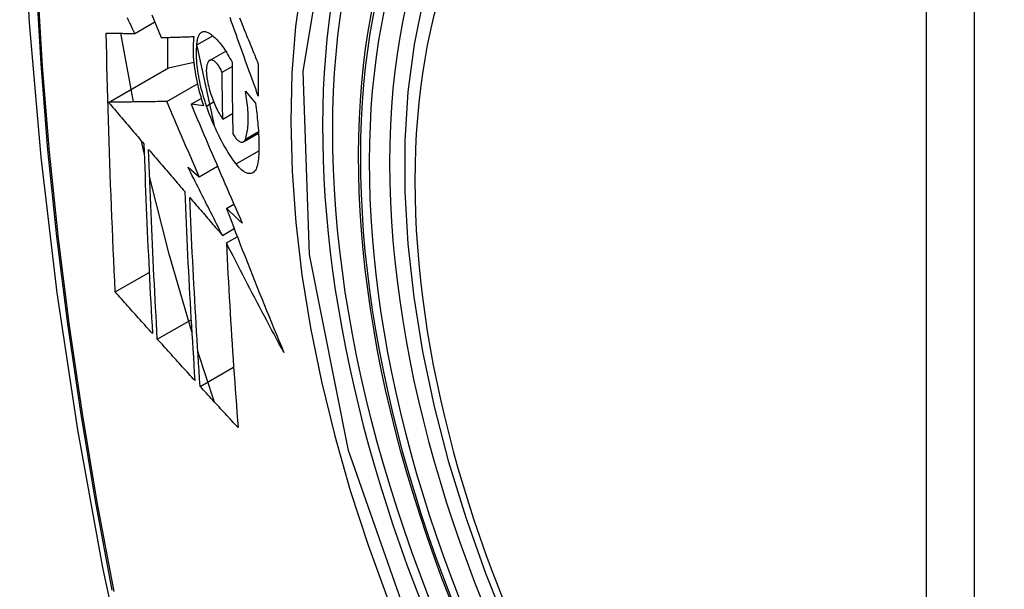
# Model space of a CAD drawing. Header units: inches. Extents: x 532.5 to 626.4, y 205.4 to 289.5.
# Tile 28 of 92: x 534.949 to 535.29, y 286.211 to 286.407. Entities that reach past the tile are written whole.
import ezdxf

# ---------------------------------------------------------------- set-up
doc = ezdxf.new("R2010")
doc.units = ezdxf.units.IN
doc.header["$MEASUREMENT"] = 0
doc.layers.add('Visible Edges(ANSI)', color=7, linetype='Continuous', lineweight=25)
doc.layers.add('Visible Tangent Edges(ANSI)', color=7, linetype='Continuous', lineweight=25)

msp = doc.modelspace()

# ---------------------------------------------------------------- linework, layer by layer
at = {"layer": 'Visible Edges(ANSI)'}
for p, q in [((534.98893, 286.40265), (534.99586, 286.40664)), ((534.98847, 286.37896), (534.98416, 286.40268)), ((535.01042, 286.39869), (535.0159, 286.40184)), ((535.00026, 286.40126), (535.00026, 286.39057)), ((535.01039, 286.39839), (535.01636, 286.37085)), ((535.01483, 286.39334), (535.02037, 286.39653)), ((535.00062, 286.39078), (535.00934, 286.39269)), ((534.97988, 286.37883), (535.00062, 286.39078)), ((535.01915, 286.38927), (535.02256, 286.39123)), ((535, 286.37912), (535.01059, 286.38522)), ((535.02718, 286.3827), (535.03063, 286.37858)), ((535.0084, 286.3782), (535.01191, 286.38022)), ((535.01275, 286.37759), (535.0084, 286.3782)), ((535.01937, 286.37304), (535.02273, 286.37497)), ((535.02648, 286.3652), (535.03172, 286.36821)), ((534.99221, 286.36129), (534.99129, 286.36546)), ((535.00738, 286.35644), (535.01124, 286.35317)), ((535.01124, 286.35317), (535.01752, 286.35679)), ((535.02063, 286.34222), (535.02321, 286.3437)), ((535.01925, 286.33291), (535.02331, 286.33525)), ((535.0206, 286.33027), (535.02439, 286.33245)), ((534.98221, 286.31335), (534.99393, 286.3201)), ((534.99674, 286.29708), (535.0084, 286.30379)), ((535.01652, 286.27533), (535.01075, 286.29285)), ((535.01154, 286.28076), (535.02312, 286.28743))]:
    msp.add_line(p, q, dxfattribs=at)
at = {"layer": 'Visible Edges(ANSI)', "flags": 128}
for points in [[(535.00318, 286.83), (534.99034, 286.79189), (534.97929, 286.75265), (534.96999, 286.71237), (534.96244, 286.6711), (534.9566, 286.62891), (534.95245, 286.58586), (534.94998, 286.54202), (534.94916, 286.49744), (534.94997, 286.4522), (534.9524, 286.40635), (534.95642, 286.35995), (534.96202, 286.31307), (534.96916, 286.26578), (534.97784, 286.21815), (534.98803, 286.17024), (534.99971, 286.12211)], [(535.11806, 286.1969), (535.11032, 286.21609), (535.10347, 286.23535), (535.09753, 286.25462), (535.09254, 286.27379), (535.08851, 286.29279), (535.08547, 286.31155), (535.08344, 286.32997), (535.08243, 286.34797), (535.08245, 286.36549), (535.08351, 286.38244), (535.08561, 286.39876), (535.08876, 286.41437), (535.09297, 286.4292), (535.09823, 286.44319), (535.10453, 286.45625), (535.11186, 286.46831), (535.1202, 286.47931), (535.12953, 286.48915), (535.13978, 286.49776), (535.15089, 286.50507)], [(534.99488, 286.40908), (534.99567, 286.40711), (534.99647, 286.40513), (534.99727, 286.40316), (534.99807, 286.4012)], [(534.98893, 286.40265), (534.98851, 286.40354), (534.98809, 286.40443), (534.98766, 286.40532), (534.98724, 286.40621), (534.98681, 286.4071), (534.98639, 286.40799)], [(535.03164, 286.38101), (535.03119, 286.38224), (535.03074, 286.38347), (535.03029, 286.38471), (535.02984, 286.38594), (535.0294, 286.38718), (535.02895, 286.38842), (535.0285, 286.38965), (535.02805, 286.39089), (535.02761, 286.39213), (535.02716, 286.39336), (535.02672, 286.3946), (535.02627, 286.39584), (535.02583, 286.39707), (535.02538, 286.39831), (535.02494, 286.39954), (535.0245, 286.40077), (535.02406, 286.402), (535.02362, 286.40323), (535.02318, 286.40446), (535.02274, 286.40569), (535.0223, 286.40691), (535.02187, 286.40814)], [(535.02517, 286.40797), (535.02547, 286.40721), (535.02578, 286.40646), (535.02609, 286.4057), (535.02639, 286.40495), (535.0267, 286.40419), (535.02701, 286.40343), (535.02732, 286.40268), (535.02762, 286.40192), (535.02793, 286.40116), (535.02824, 286.4004), (535.02855, 286.39964), (535.02886, 286.39888), (535.02917, 286.39812), (535.02948, 286.39736), (535.02979, 286.3966), (535.0301, 286.39585), (535.03041, 286.39509), (535.03072, 286.39433), (535.03103, 286.39357), (535.03134, 286.39281), (535.03165, 286.39205)], [(534.98221, 286.31335), (534.98203, 286.31704), (534.98186, 286.32073), (534.98168, 286.32442), (534.98152, 286.32811), (534.98135, 286.33181), (534.98119, 286.33551), (534.98103, 286.33921), (534.98088, 286.34292), (534.98073, 286.34663), (534.98059, 286.35034), (534.98045, 286.35406), (534.98032, 286.35778), (534.98019, 286.3615), (534.98006, 286.36523), (534.97994, 286.36897), (534.97983, 286.3727), (534.97972, 286.37645), (534.97961, 286.38019), (534.97951, 286.38394), (534.97942, 286.38769), (534.97933, 286.39144), (534.97924, 286.39519), (534.97917, 286.39895), (534.97909, 286.40271)], [(534.97909, 286.40271), (534.97948, 286.40271), (534.97987, 286.40271), (534.98027, 286.4027), (534.98066, 286.4027), (534.98106, 286.4027), (534.98146, 286.4027), (534.98187, 286.40269), (534.98228, 286.40269), (534.98268, 286.40269), (534.9831, 286.40269), (534.98351, 286.40268), (534.98392, 286.40268), (534.98434, 286.40268), (534.98475, 286.40268), (534.98517, 286.40267), (534.98559, 286.40267), (534.986, 286.40267), (534.98642, 286.40267), (534.98684, 286.40267), (534.98726, 286.40266), (534.98768, 286.40266), (534.9881, 286.40266), (534.98852, 286.40266), (534.98893, 286.40265)], [(535.01042, 286.39869), (535.01045, 286.39912), (535.01048, 286.39954), (535.01053, 286.39993), (535.01059, 286.40031), (535.01067, 286.40067), (535.01075, 286.401), (535.01084, 286.40132), (535.01095, 286.40161), (535.01107, 286.40189), (535.01119, 286.40213), (535.01133, 286.40236), (535.01148, 286.40256), (535.01163, 286.40274), (535.01179, 286.4029), (535.01197, 286.40303), (535.01215, 286.40313), (535.01233, 286.40322), (535.01253, 286.40327), (535.01273, 286.40331), (535.01294, 286.40332), (535.01315, 286.40331), (535.01337, 286.40327), (535.0136, 286.40321), (535.01382, 286.40313)], [(535.01382, 286.40313), (535.01417, 286.40297), (535.01452, 286.40279), (535.01488, 286.40258), (535.01524, 286.40234), (535.0156, 286.40208), (535.01596, 286.40179), (535.01633, 286.40148), (535.0167, 286.40114), (535.01707, 286.40078), (535.01744, 286.40039), (535.01782, 286.39998), (535.01819, 286.39954), (535.01856, 286.39908), (535.01894, 286.3986), (535.01931, 286.3981), (535.01968, 286.39757), (535.02005, 286.39703), (535.02042, 286.39646), (535.02078, 286.39588), (535.02114, 286.39528), (535.0215, 286.39466), (535.02186, 286.39402), (535.02221, 286.39336), (535.02256, 286.39268)], [(534.99807, 286.4012), (534.99853, 286.40121), (534.99899, 286.40123), (534.99946, 286.40124), (534.99992, 286.40125), (535.00039, 286.40127), (535.00086, 286.40128), (535.00133, 286.4013), (535.0018, 286.40131), (535.00227, 286.40133), (535.00274, 286.40134), (535.00321, 286.40136), (535.00368, 286.40137), (535.00416, 286.40139), (535.00463, 286.4014), (535.0051, 286.40142), (535.00558, 286.40143), (535.00605, 286.40145), (535.00653, 286.40146), (535.007, 286.40148), (535.00748, 286.40149), (535.00795, 286.40151), (535.00843, 286.40152), (535.0089, 286.40154), (535.00937, 286.40155)], [(535.00937, 286.40155), (535.00927, 286.40078), (535.0092, 286.39998), (535.00914, 286.39915), (535.00911, 286.39828), (535.00909, 286.39739), (535.0091, 286.39647), (535.00913, 286.39552), (535.00918, 286.39456), (535.00926, 286.39357), (535.00936, 286.39256), (535.00947, 286.39154), (535.00961, 286.3905), (535.00977, 286.38945), (535.00995, 286.38839), (535.01015, 286.38732), (535.01037, 286.38624), (535.0106, 286.38515), (535.01086, 286.38407), (535.01113, 286.38298), (535.01142, 286.3819), (535.01173, 286.38081), (535.01206, 286.37973), (535.01239, 286.37866), (535.01275, 286.37759)], [(535.01374, 286.37757), (535.01342, 286.3785), (535.01312, 286.37943), (535.01284, 286.38037), (535.01256, 286.38131), (535.0123, 286.38225), (535.01205, 286.38319), (535.01182, 286.38414), (535.0116, 286.38508), (535.0114, 286.38602), (535.01121, 286.38696), (535.01104, 286.38788), (535.01089, 286.3888), (535.01075, 286.38971), (535.01063, 286.39061), (535.01053, 286.3915), (535.01045, 286.39238), (535.01038, 286.39324), (535.01033, 286.39408), (535.0103, 286.3949), (535.01029, 286.39571), (535.01029, 286.39649), (535.01032, 286.39725), (535.01036, 286.39798), (535.01042, 286.39869)], [(535.01457, 286.39313), (535.01446, 286.39302), (535.01436, 286.39288), (535.01427, 286.39274), (535.01418, 286.39258), (535.0141, 286.3924), (535.01403, 286.39221), (535.01396, 286.39201), (535.0139, 286.39179), (535.01385, 286.39156), (535.0138, 286.39131), (535.01376, 286.39106), (535.01373, 286.39079), (535.01371, 286.39051), (535.01369, 286.39022), (535.01368, 286.38992), (535.01368, 286.38961), (535.01369, 286.38929), (535.01371, 286.38896), (535.01373, 286.38862), (535.01376, 286.38828), (535.0138, 286.38793), (535.01384, 286.38757), (535.01389, 286.38721), (535.01395, 286.38685)], [(535.01915, 286.38927), (535.01896, 286.38966), (535.01876, 286.39005), (535.01856, 286.39041), (535.01836, 286.39076), (535.01815, 286.3911), (535.01795, 286.39141), (535.01774, 286.39171), (535.01753, 286.39198), (535.01732, 286.39224), (535.01711, 286.39247), (535.0169, 286.39268), (535.01669, 286.39286), (535.01649, 286.39303), (535.01629, 286.39317), (535.01609, 286.39328), (535.01589, 286.39337), (535.0157, 286.39343), (535.01552, 286.39347), (535.01534, 286.39348), (535.01517, 286.39346), (535.01501, 286.39342), (535.01485, 286.39335), (535.0147, 286.39326), (535.01457, 286.39313)], [(535.02256, 286.39268), (535.02256, 286.39164), (535.02257, 286.39061), (535.02257, 286.38957), (535.02258, 286.38853), (535.02258, 286.3875), (535.02259, 286.38646), (535.0226, 286.38543), (535.02261, 286.3844), (535.02262, 286.38336), (535.02263, 286.38233), (535.02264, 286.3813), (535.02265, 286.38027), (535.02266, 286.37923), (535.02268, 286.3782), (535.02269, 286.37717), (535.02271, 286.37614), (535.02272, 286.37511), (535.02274, 286.37408), (535.02276, 286.37305), (535.02278, 286.37202), (535.02279, 286.371), (535.02281, 286.36997), (535.02284, 286.36894), (535.02286, 286.36792)], [(535.03165, 286.39205), (535.03164, 286.39159), (535.03164, 286.39113), (535.03164, 286.39067), (535.03164, 286.39021), (535.03164, 286.38975), (535.03164, 286.38928), (535.03163, 286.38882), (535.03163, 286.38836), (535.03163, 286.3879), (535.03163, 286.38744), (535.03163, 286.38698), (535.03163, 286.38652), (535.03163, 286.38606), (535.03163, 286.3856), (535.03163, 286.38514), (535.03163, 286.38468), (535.03163, 286.38422), (535.03163, 286.38376), (535.03163, 286.38331), (535.03163, 286.38285), (535.03163, 286.38239), (535.03164, 286.38193), (535.03164, 286.38147), (535.03164, 286.38101)], [(535.01937, 286.37304), (535.01936, 286.37372), (535.01935, 286.37439), (535.01934, 286.37507), (535.01932, 286.37574), (535.01931, 286.37642), (535.0193, 286.37709), (535.01929, 286.37777), (535.01928, 286.37844), (535.01927, 286.37912), (535.01926, 286.37979), (535.01925, 286.38047), (535.01924, 286.38114), (535.01923, 286.38182), (535.01922, 286.38249), (535.01921, 286.38317), (535.01921, 286.38385), (535.0192, 286.38452), (535.01919, 286.3852), (535.01918, 286.38588), (535.01918, 286.38655), (535.01917, 286.38723), (535.01916, 286.38791), (535.01916, 286.38859), (535.01915, 286.38927)], [(535.01395, 286.38685), (535.01407, 286.38622), (535.0142, 286.38558), (535.01434, 286.38494), (535.01449, 286.38429), (535.01466, 286.38365), (535.01483, 286.383), (535.01502, 286.38236), (535.01522, 286.38172), (535.01543, 286.38109), (535.01565, 286.38046), (535.01588, 286.37985), (535.01611, 286.37924), (535.01635, 286.37864), (535.0166, 286.37805), (535.01686, 286.37748), (535.01712, 286.37692), (535.01739, 286.37637), (535.01767, 286.37584), (535.01794, 286.37533), (535.01822, 286.37483), (535.01851, 286.37436), (535.01879, 286.3739), (535.01908, 286.37346), (535.01937, 286.37304)], [(535.02717, 286.36614), (535.02733, 286.36659), (535.02747, 286.36707), (535.0276, 286.36757), (535.02771, 286.3681), (535.02782, 286.36865), (535.02791, 286.36923), (535.02798, 286.36982), (535.02805, 286.37045), (535.0281, 286.37109), (535.02813, 286.37175), (535.02815, 286.37244), (535.02816, 286.37314), (535.02815, 286.37386), (535.02813, 286.3746), (535.0281, 286.37536), (535.02805, 286.37613), (535.02799, 286.37691), (535.02791, 286.37771), (535.02782, 286.37852), (535.02772, 286.37934), (535.0276, 286.38017), (535.02747, 286.38101), (535.02733, 286.38185), (535.02718, 286.3827)], [(535, 286.37912), (534.99921, 286.37911), (534.99843, 286.3791), (534.99764, 286.37909), (534.99685, 286.37908), (534.99605, 286.37907), (534.99525, 286.37905), (534.99444, 286.37904), (534.99362, 286.37903), (534.99281, 286.37902), (534.99198, 286.37901), (534.99116, 286.379), (534.99032, 286.37898), (534.98948, 286.37897), (534.98864, 286.37896), (534.98779, 286.37895), (534.98693, 286.37894), (534.98607, 286.37892), (534.98521, 286.37891), (534.98433, 286.3789), (534.98346, 286.37889), (534.98257, 286.37887), (534.98168, 286.37886), (534.98078, 286.37885), (534.97988, 286.37883)], [(534.97988, 286.37883), (534.98039, 286.37824), (534.98089, 286.37764), (534.9814, 286.37705), (534.98191, 286.37645), (534.98242, 286.37585), (534.98293, 286.37525), (534.98344, 286.37466), (534.98394, 286.37406), (534.98445, 286.37346), (534.98496, 286.37286), (534.98547, 286.37227), (534.98598, 286.37167), (534.98649, 286.37107), (534.987, 286.37047), (534.98751, 286.36988), (534.98802, 286.36928), (534.98853, 286.36868), (534.98904, 286.36808), (534.98955, 286.36749), (534.99006, 286.36689), (534.99057, 286.36629), (534.99108, 286.3657), (534.99159, 286.3651), (534.9921, 286.3645)], [(535.01124, 286.35317), (535.01077, 286.35425), (535.01029, 286.35533), (535.00982, 286.35641), (535.00935, 286.35749), (535.00887, 286.35858), (535.0084, 286.35966), (535.00793, 286.36074), (535.00746, 286.36182), (535.00699, 286.3629), (535.00652, 286.36399), (535.00605, 286.36507), (535.00558, 286.36615), (535.00511, 286.36723), (535.00464, 286.36831), (535.00418, 286.3694), (535.00371, 286.37048), (535.00324, 286.37156), (535.00278, 286.37264), (535.00231, 286.37372), (535.00185, 286.3748), (535.00138, 286.37588), (535.00092, 286.37696), (535.00046, 286.37804), (535, 286.37912)], [(535.0084, 286.3782), (535.00912, 286.3765), (535.00984, 286.3748), (535.01056, 286.37309), (535.01128, 286.37138), (535.01201, 286.36968), (535.01274, 286.36797), (535.01346, 286.36625), (535.0142, 286.36454), (535.01493, 286.36283), (535.01567, 286.36111), (535.0164, 286.35939), (535.01714, 286.35768), (535.01788, 286.35596), (535.01862, 286.35424), (535.01937, 286.35252), (535.02011, 286.35081), (535.02086, 286.34909), (535.0216, 286.34737), (535.02235, 286.34566), (535.0231, 286.34394), (535.02385, 286.34223), (535.0246, 286.34052), (535.02536, 286.33881), (535.02611, 286.3371)], [(535.03063, 286.37858), (535.03076, 286.37769), (535.03088, 286.37681), (535.031, 286.37593), (535.03111, 286.37506), (535.03121, 286.3742), (535.0313, 286.37334), (535.03139, 286.37249), (535.03147, 286.37164), (535.03154, 286.37081), (535.03161, 286.36998), (535.03166, 286.36916), (535.03171, 286.36835), (535.03175, 286.36754), (535.03179, 286.36675), (535.03181, 286.36596), (535.03183, 286.36519), (535.03184, 286.36442), (535.03185, 286.36367), (535.03184, 286.36293), (535.03183, 286.36219), (535.03181, 286.36147), (535.03178, 286.36076), (535.03174, 286.36007), (535.0317, 286.35938)], [(535.02401, 286.35755), (535.02354, 286.35817), (535.02307, 286.3588), (535.02261, 286.35946), (535.02214, 286.36015), (535.02168, 286.36085), (535.02121, 286.36157), (535.02075, 286.36232), (535.0203, 286.36308), (535.01985, 286.36387), (535.0194, 286.36468), (535.01895, 286.3655), (535.01851, 286.36634), (535.01807, 286.3672), (535.01764, 286.36808), (535.01722, 286.36897), (535.0168, 286.36988), (535.01639, 286.3708), (535.01598, 286.37173), (535.01559, 286.37268), (535.0152, 286.37364), (535.01482, 286.3746), (535.01445, 286.37558), (535.01409, 286.37657), (535.01374, 286.37757)], [(535.02286, 286.36792), (535.02307, 286.36757), (535.02328, 286.36725), (535.0235, 286.36694), (535.02371, 286.36665), (535.02393, 286.36639), (535.02414, 286.36615), (535.02436, 286.36593), (535.02457, 286.36573), (535.02478, 286.36556), (535.02498, 286.36541), (535.02519, 286.36529), (535.02538, 286.36519), (535.02558, 286.36512), (535.02576, 286.36508), (535.02594, 286.36506), (535.02611, 286.36507), (535.02628, 286.36511), (535.02644, 286.36517), (535.02658, 286.36527), (535.02672, 286.36539), (535.02685, 286.36554), (535.02697, 286.36571), (535.02708, 286.36591), (535.02717, 286.36614)], [(534.9921, 286.3645), (534.99219, 286.36174), (534.99228, 286.35899), (534.99238, 286.35623), (534.99248, 286.35348), (534.99258, 286.35073), (534.99269, 286.34799), (534.9928, 286.34525), (534.99291, 286.34251), (534.99303, 286.33977), (534.99314, 286.33703), (534.99326, 286.3343), (534.99339, 286.33157), (534.99351, 286.32884), (534.99364, 286.32611), (534.99377, 286.32339), (534.99391, 286.32067), (534.99404, 286.31795), (534.99418, 286.31523), (534.99432, 286.31251), (534.99446, 286.3098), (534.99461, 286.30709), (534.99476, 286.30438), (534.99491, 286.30167), (534.99506, 286.29896)], [(534.99674, 286.29708), (534.99659, 286.2998), (534.99644, 286.30251), (534.99629, 286.30523), (534.99614, 286.30795), (534.99599, 286.31067), (534.99585, 286.31339), (534.99571, 286.31611), (534.99557, 286.31883), (534.99543, 286.32156), (534.9953, 286.32428), (534.99517, 286.32701), (534.99504, 286.32973), (534.99492, 286.33246), (534.99479, 286.33519), (534.99467, 286.33792), (534.99456, 286.34065), (534.99444, 286.34339), (534.99433, 286.34612), (534.99423, 286.34886), (534.99412, 286.3516), (534.99402, 286.35435), (534.99392, 286.35709), (534.99382, 286.35984), (534.99373, 286.36259)], [(534.99373, 286.36259), (534.99425, 286.36198), (534.99477, 286.36138), (534.99529, 286.36077), (534.99581, 286.36016), (534.99633, 286.35956), (534.99685, 286.35895), (534.99737, 286.35834), (534.99789, 286.35773), (534.99841, 286.35712), (534.99893, 286.35652), (534.99945, 286.35591), (534.99997, 286.3553), (535.00049, 286.35469), (535.00102, 286.35408), (535.00154, 286.35347), (535.00206, 286.35287), (535.00258, 286.35226), (535.0031, 286.35165), (535.00362, 286.35104), (535.00415, 286.35043), (535.00467, 286.34983), (535.00519, 286.34922), (535.00571, 286.34861), (535.00623, 286.348)], [(535.0317, 286.35938), (535.03163, 286.35865), (535.03154, 286.35797), (535.03141, 286.35734), (535.03126, 286.35676), (535.03107, 286.35624), (535.03087, 286.35578), (535.03063, 286.35537), (535.03037, 286.35503), (535.03009, 286.35475), (535.02979, 286.35452), (535.02946, 286.35436), (535.02912, 286.35426), (535.02876, 286.35422), (535.02838, 286.35424), (535.02799, 286.35432), (535.02758, 286.35445), (535.02716, 286.35465), (535.02673, 286.3549), (535.02629, 286.35521), (535.02585, 286.35558), (535.02539, 286.35599), (535.02494, 286.35646), (535.02447, 286.35698), (535.02401, 286.35755)], [(535.01925, 286.33291), (535.01875, 286.33389), (535.01825, 286.33487), (535.01775, 286.33585), (535.01725, 286.33683), (535.01675, 286.33781), (535.01625, 286.33879), (535.01576, 286.33977), (535.01526, 286.34075), (535.01476, 286.34173), (535.01427, 286.34271), (535.01377, 286.34369), (535.01328, 286.34468), (535.01278, 286.34566), (535.01229, 286.34664), (535.01179, 286.34762), (535.0113, 286.3486), (535.01081, 286.34958), (535.01032, 286.35056), (535.00983, 286.35154), (535.00933, 286.35252), (535.00884, 286.3535), (535.00836, 286.35448), (535.00787, 286.35546), (535.00738, 286.35644)], [(535.00865, 286.29955), (535.00085, 286.32644), (534.99406, 286.3532)], [(535.00623, 286.348), (535.00634, 286.34525), (535.00645, 286.34251), (535.00657, 286.33976), (535.00669, 286.33702), (535.00681, 286.33428), (535.00694, 286.33154), (535.00706, 286.32881), (535.0072, 286.32608), (535.00733, 286.32335), (535.00747, 286.32062), (535.00761, 286.3179), (535.00776, 286.31518), (535.00791, 286.31246), (535.00806, 286.30975), (535.00821, 286.30704), (535.00837, 286.30433), (535.00853, 286.30162), (535.00869, 286.29892), (535.00885, 286.29622), (535.00902, 286.29352), (535.00919, 286.29083), (535.00936, 286.28814), (535.00953, 286.28545), (535.00971, 286.28276)], [(535.01154, 286.28076), (535.01136, 286.28346), (535.01118, 286.28616), (535.011, 286.28886), (535.01083, 286.29156), (535.01066, 286.29426), (535.01049, 286.29697), (535.01033, 286.29967), (535.01017, 286.30238), (535.01001, 286.30508), (535.00985, 286.30779), (535.0097, 286.3105), (535.00954, 286.31322), (535.0094, 286.31593), (535.00925, 286.31865), (535.00911, 286.32137), (535.00897, 286.32409), (535.00884, 286.32682), (535.0087, 286.32954), (535.00858, 286.33227), (535.00845, 286.335), (535.00833, 286.33774), (535.00821, 286.34048), (535.0081, 286.34322), (535.00799, 286.34596)], [(535.00799, 286.34596), (535.00845, 286.34542), (535.00892, 286.34488), (535.00939, 286.34433), (535.00986, 286.34379), (535.01033, 286.34324), (535.01079, 286.3427), (535.01126, 286.34216), (535.01173, 286.34161), (535.0122, 286.34107), (535.01267, 286.34052), (535.01314, 286.33998), (535.01361, 286.33943), (535.01408, 286.33889), (535.01455, 286.33835), (535.01502, 286.3378), (535.01549, 286.33726), (535.01596, 286.33671), (535.01643, 286.33617), (535.0169, 286.33562), (535.01737, 286.33508), (535.01784, 286.33454), (535.01831, 286.33399), (535.01878, 286.33345), (535.01925, 286.33291)], [(535.02611, 286.3371), (535.02588, 286.33731), (535.02565, 286.33753), (535.02542, 286.33774), (535.0252, 286.33795), (535.02497, 286.33817), (535.02474, 286.33838), (535.02451, 286.33859), (535.02428, 286.33881), (535.02405, 286.33902), (535.02383, 286.33923), (535.0236, 286.33945), (535.02337, 286.33966), (535.02314, 286.33987), (535.02291, 286.34009), (535.02268, 286.3403), (535.02246, 286.34051), (535.02223, 286.34073), (535.022, 286.34094), (535.02177, 286.34115), (535.02154, 286.34137), (535.02132, 286.34158), (535.02109, 286.34179), (535.02086, 286.34201), (535.02063, 286.34222)], [(535.02063, 286.34222), (535.02142, 286.34014), (535.02222, 286.33807), (535.02302, 286.33599), (535.02382, 286.33392), (535.02463, 286.33184), (535.02543, 286.32977), (535.02624, 286.32769), (535.02706, 286.32561), (535.02787, 286.32354), (535.02869, 286.32146), (535.02952, 286.31939), (535.03034, 286.31731), (535.03117, 286.31523), (535.032, 286.31316), (535.03284, 286.31108), (535.03368, 286.30901), (535.03452, 286.30693), (535.03536, 286.30486), (535.03621, 286.30279), (535.03706, 286.30072), (535.03792, 286.29864), (535.03877, 286.29657), (535.03963, 286.2945), (535.0405, 286.29244)], [(535.0405, 286.29244), (535.03965, 286.29401), (535.0388, 286.29558), (535.03795, 286.29715), (535.03711, 286.29873), (535.03626, 286.3003), (535.03542, 286.30188), (535.03458, 286.30346), (535.03374, 286.30504), (535.03291, 286.30662), (535.03207, 286.3082), (535.03124, 286.30977), (535.03041, 286.31135), (535.02958, 286.31293), (535.02875, 286.31451), (535.02793, 286.31609), (535.0271, 286.31767), (535.02628, 286.31925), (535.02546, 286.32082), (535.02465, 286.3224), (535.02383, 286.32398), (535.02302, 286.32555), (535.02221, 286.32712), (535.0214, 286.32869), (535.0206, 286.33027)], [(535.0206, 286.33027), (535.02073, 286.32758), (535.02086, 286.32489), (535.021, 286.3222), (535.02114, 286.31952), (535.02129, 286.31684), (535.02144, 286.31416), (535.02159, 286.31148), (535.02175, 286.30881), (535.02191, 286.30614), (535.02207, 286.30347), (535.02224, 286.3008), (535.02241, 286.29814), (535.02258, 286.29548), (535.02276, 286.29283), (535.02294, 286.29018), (535.02312, 286.28754), (535.0233, 286.28489), (535.02349, 286.28226), (535.02368, 286.27962), (535.02387, 286.277), (535.02406, 286.27437), (535.02426, 286.27175), (535.02446, 286.26914), (535.02466, 286.26653)], [(534.99506, 286.29896), (534.99452, 286.29956), (534.99398, 286.30016), (534.99345, 286.30076), (534.99291, 286.30136), (534.99237, 286.30196), (534.99184, 286.30256), (534.9913, 286.30316), (534.99076, 286.30375), (534.99023, 286.30435), (534.98969, 286.30495), (534.98916, 286.30555), (534.98862, 286.30615), (534.98808, 286.30675), (534.98755, 286.30735), (534.98701, 286.30795), (534.98648, 286.30855), (534.98595, 286.30915), (534.98541, 286.30975), (534.98488, 286.31035), (534.98434, 286.31095), (534.98381, 286.31155), (534.98328, 286.31215), (534.98275, 286.31275), (534.98221, 286.31335)], [(535.00971, 286.28276), (535.00917, 286.28336), (535.00862, 286.28396), (535.00808, 286.28455), (535.00754, 286.28515), (535.007, 286.28574), (535.00645, 286.28634), (535.00591, 286.28694), (535.00537, 286.28753), (535.00483, 286.28813), (535.00429, 286.28873), (535.00375, 286.28932), (535.00321, 286.28992), (535.00267, 286.29052), (535.00213, 286.29111), (535.00159, 286.29171), (535.00105, 286.29231), (535.00051, 286.29291), (534.99997, 286.2935), (534.99943, 286.2941), (534.99889, 286.2947), (534.99836, 286.29529), (534.99782, 286.29589), (534.99728, 286.29649), (534.99674, 286.29708)], [(535.02466, 286.26653), (535.02411, 286.26712), (535.02356, 286.26772), (535.02301, 286.26831), (535.02246, 286.2689), (535.02191, 286.26949), (535.02136, 286.27009), (535.02081, 286.27068), (535.02026, 286.27127), (535.01971, 286.27186), (535.01917, 286.27246), (535.01862, 286.27305), (535.01807, 286.27364), (535.01753, 286.27424), (535.01698, 286.27483), (535.01643, 286.27542), (535.01589, 286.27602), (535.01534, 286.27661), (535.0148, 286.2772), (535.01425, 286.2778), (535.01371, 286.27839), (535.01317, 286.27898), (535.01262, 286.27958), (535.01208, 286.28017), (535.01154, 286.28076)]]:
    msp.add_lwpolyline(points, dxfattribs=at)
at = {"layer": 'Visible Edges(ANSI)'}
msp.add_ellipse((535.29629, 286.22762), major_axis=(-0.15963, 0.2772), ratio=0.578093, dxfattribs=at)
msp.add_ellipse((535.29977, 286.22963), major_axis=(0.15718, -0.27294), ratio=0.578093, start_param=2.362013, end_param=7.062765, dxfattribs=at)
at = {"layer": 'Visible Tangent Edges(ANSI)'}
for p, q in [((535.26254, 286.49252), (535.26254, 286.00722)), ((535.27924, 286.00722), (535.27924, 286.49252)), ((535.01374, 286.37757), (535.01621, 286.379)), ((535.02717, 286.36614), (535.03169, 286.36874)), ((535.02401, 286.35755), (535.03182, 286.36205))]:
    msp.add_line(p, q, dxfattribs=at)
at = {"layer": 'Visible Tangent Edges(ANSI)', "flags": 128}
for points in [[(535.00234, 286.7864), (534.99457, 286.76391), (534.98745, 286.74077), (534.98098, 286.71698), (534.97517, 286.69259), (534.97004, 286.66761), (534.96558, 286.64207), (534.96181, 286.61601), (534.95872, 286.58946), (534.95633, 286.56244), (534.95462, 286.53501), (534.95361, 286.50719), (534.95328, 286.47899), (534.95364, 286.4504), (534.95469, 286.42143), (534.95642, 286.39211), (534.95883, 286.36246), (534.96192, 286.33252), (534.96569, 286.30233), (534.97013, 286.27189), (534.97525, 286.24121), (534.98103, 286.21033)], [(534.98177, 286.20989), (534.97597, 286.24071), (534.97083, 286.27133), (534.96637, 286.30171), (534.96259, 286.33185), (534.95949, 286.36173), (534.95706, 286.39133), (534.95532, 286.42059), (534.95427, 286.4495), (534.95391, 286.47802), (534.95424, 286.50615), (534.95526, 286.53389), (534.95697, 286.56123), (534.95938, 286.58815), (534.96248, 286.6146), (534.96626, 286.64055), (534.97074, 286.66597), (534.97589, 286.69083), (534.98172, 286.7151), (534.9882, 286.73876), (534.99534, 286.76177), (535.00312, 286.78413)], [(535.0871, 286.18943), (535.06288, 286.25858), (535.04936, 286.32629), (535.04715, 286.38952), (535.05636, 286.44511), (535.07662, 286.49075), (535.10688, 286.52413), (535.14583, 286.54375), (535.19182, 286.54887), (535.24251, 286.5392), (535.29567, 286.51523)], [(535.10159, 286.52532), (535.09256, 286.5173), (535.0842, 286.50831), (535.07654, 286.49835), (535.0696, 286.48748), (535.06342, 286.47571), (535.05801, 286.46308), (535.05341, 286.44964), (535.04963, 286.43547), (535.04668, 286.4206), (535.04456, 286.40508), (535.04329, 286.38895), (535.04287, 286.37225), (535.0433, 286.35501), (535.04458, 286.33735), (535.04671, 286.31932), (535.04968, 286.301), (535.05346, 286.28244), (535.05806, 286.26369), (535.06345, 286.24482), (535.06963, 286.22588), (535.07657, 286.20695)]]:
    msp.add_lwpolyline(points, dxfattribs=at)
at = {"layer": 'Visible Tangent Edges(ANSI)'}
for centre, major_axis, start_param, end_param in [((535.29878, 286.22906), (-0.17285, 0.30015), 5.049711, 10.658253), ((535.29873, 286.22903), (-0.1503, 0.261), 5.670484, 8.47055)]:
    msp.add_ellipse(centre, major_axis=major_axis, ratio=0.578093, start_param=start_param, end_param=end_param, dxfattribs=at)
for centre, major_axis in [((535.29937, 286.2294), (0.17078, -0.29656)), ((535.2964, 286.22768), (-0.16238, 0.28198)), ((535.29629, 286.22762), (0.16178, -0.28094))]:
    msp.add_ellipse(centre, major_axis=major_axis, ratio=0.578093, dxfattribs=at)

doc.saveas('drawing.dxf')
